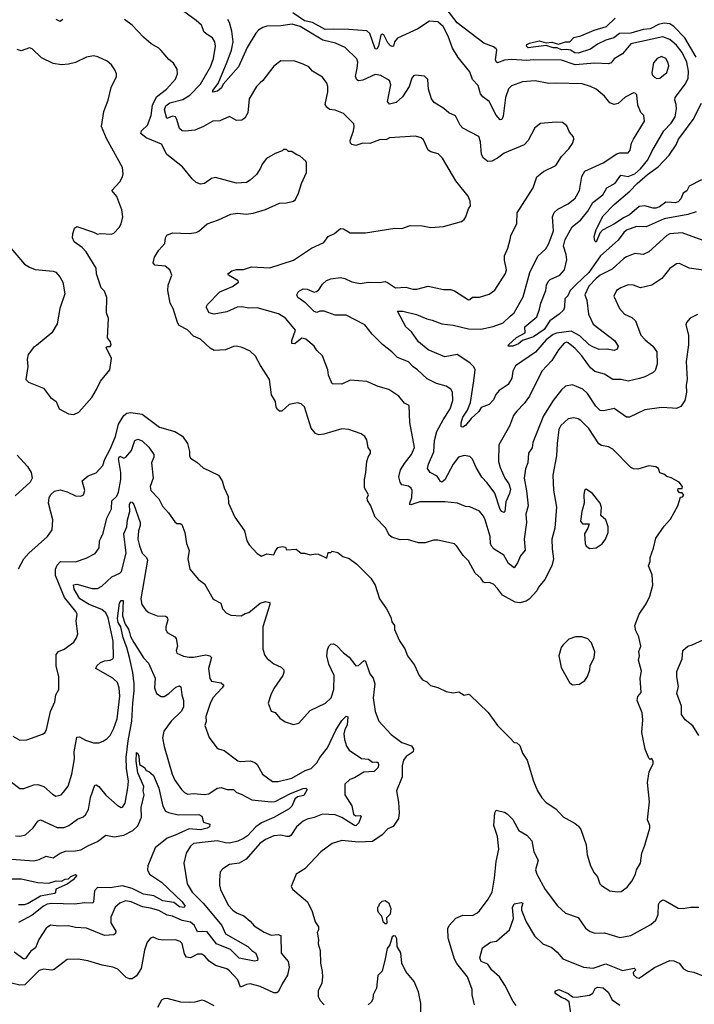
# Model space of a CAD drawing. Extents: x 1245432 to 1420865, y 606325 to 671314.
# Tile 77 of 256: x 1292974 to 1297832, y 627208 to 634295. Entities that reach past the tile are written whole.
import ezdxf

# ---------------------------------------------------------------- set-up
doc = ezdxf.new("R2010")
doc.units = 0

msp = doc.modelspace()

# ---------------------------------------------------------------- linework, layer by layer
at = {"layer": '0CON20XD'}
for points in [[(1297855, 632172), (1297802.7, 632147.3), (1297776.7, 632115), (1297772, 632098), (1297789.2, 632025), (1297790.8, 631955), (1297774, 631835), (1297781.4, 631705), (1297772.5, 631665), (1297775.7, 631615), (1297769.2, 631575), (1297764, 631555), (1297735, 631511.2), (1297705, 631496.2), (1297675, 631497.5), (1297595, 631504.3), (1297475, 631485.8), (1297366.2, 631433.8), (1297345, 631433.5), (1297255, 631497.1), (1297181.7, 631478.3), (1297155, 631482.7), (1297122.8, 631512.8), (1297063.5, 631603.5), (1297028.6, 631635), (1296955, 631666.9), (1296905, 631657.5), (1296875, 631631.4), (1296816.5, 631555), (1296745.3, 631444.7), (1296668.7, 631251.3), (1296665, 631213.3), (1296638.6, 631175), (1296632.9, 631105), (1296617, 631063), (1296606.5, 630995), (1296624.7, 630904.7), (1296636.4, 630795), (1296618.8, 630735), (1296624.7, 630675), (1296607.9, 630555), (1296614.3, 630475.7), (1296579.5, 630435), (1296559.1, 630385), (1296535, 630348.8), (1296495, 630380.8), (1296460.5, 630440.5), (1296390.6, 630485), (1296371.5, 630505), (1296363.8, 630525), (1296361.5, 630575), (1296326.5, 630695), (1296315, 630721.2), (1296285, 630758), (1296215, 630788), (1296185, 630792), (1296126.1, 630813.9), (1296035.5, 630825.5), (1295855, 630824.6), (1295791.8, 630801.8), (1295784.4, 630805), (1295783.5, 630815), (1295799.2, 630855), (1295800.9, 630905), (1295792.4, 630922.4), (1295775, 630936.5), (1295725, 630946.7), (1295713.2, 630965), (1295703.3, 631005), (1295717.3, 631055), (1295745, 631101.4), (1295795.4, 631164.6), (1295817.8, 631215), (1295784.4, 631395.6), (1295778.9, 631518.9), (1295745, 631534), (1295705.6, 631585.6), (1295632.4, 631632.4), (1295555, 631655.8), (1295475, 631690.8), (1295355, 631699.1), (1295295, 631672.3), (1295225, 631674.3), (1295197.5, 631735), (1295194.2, 631775), (1295153.8, 631875), (1295115, 631914), (1295094.5, 631944.5), (1295035, 631995.6), (1295005, 632003.3), (1294973.3, 631975), (1294955, 631961.2), (1294933.4, 631963.4), (1294933.8, 631985), (1294959.6, 632059.6), (1294887.2, 632147.2), (1294837.6, 632177.6), (1294685, 632220.5), (1294625, 632219.4), (1294575, 632228.9), (1294540, 632225), (1294465, 632192.5), (1294374.7, 632174.7), (1294338.8, 632185), (1294318, 632225), (1294325.8, 632245), (1294414.2, 632335.7), (1294507.5, 632375), (1294550, 632405), (1294547.5, 632415), (1294477.5, 632455), (1294472.5, 632465), (1294502.1, 632487.9), (1294535, 632495.8), (1294585, 632495.8), (1294644.3, 632515.7), (1294775, 632508), (1294945, 632563.8), (1295075, 632650), (1295165, 632690.8), (1295195.7, 632734.3), (1295240, 632755), (1295285, 632792.5), (1295305, 632790), (1295355, 632761.2), (1295465, 632761.2), (1295675, 632794.2), (1295725, 632792.5), (1295785, 632812.5), (1295875, 632810), (1295935, 632800), (1296025, 632806), (1296155, 632843.3), (1296175, 632857.5), (1296187.5, 632875), (1296206.4, 632933.6), (1296220, 632955), (1296218.3, 632988.3), (1296203.8, 633025), (1296115, 633134), (1296018.6, 633298.6), (1295988.3, 633328.3), (1295935, 633344.2), (1295915, 633356.7), (1295880.9, 633430.9), (1295865, 633444), (1295825, 633455.8), (1295636.4, 633443.6), (1295615, 633432.9), (1295565, 633430), (1295495, 633404.5), (1295445, 633406.4), (1295395, 633389.4), (1295365, 633396), (1295355.7, 633405.7), (1295353.3, 633425), (1295377.8, 633495), (1295383.8, 633525), (1295380, 633545), (1295305, 633620), (1295245, 633642.5), (1295205, 633648.9), (1295185, 633664.2), (1295174.5, 633685), (1295192.9, 633775), (1295194.2, 633815), (1295185, 633836.7), (1295155, 633882), (1295083.8, 633925), (1295055.8, 633955.8), (1295015.6, 633975.6), (1294955, 633995.8), (1294855, 633999.2), (1294805, 633961.2), (1294725, 633856), (1294705, 633841.4), (1294679.2, 633815), (1294627.1, 633725), (1294616.4, 633625), (1294595, 633585.8), (1294575, 633570.8), (1294535, 633569.2), (1294485, 633598), (1294415, 633567.5), (1294365, 633564.3), (1294298.6, 633525), (1294235, 633498.5), (1294165, 633491.2), (1294145, 633495.6), (1294125, 633511.4), (1294106.9, 633576.9), (1294095, 633595.6), (1294075, 633600.9), (1294032.8, 633582.8), (1294016.2, 633645), (1294025.6, 633674.4), (1294055, 633697.2), (1294148.9, 633721.1), (1294198.6, 633751.4), (1294275, 633831.2), (1294349.1, 633955), (1294368.7, 634015), (1294384.4, 634105), (1294378.6, 634135), (1294363, 634163), (1294325, 634188), (1294302, 634205), (1294282.5, 634255), (1294245, 634288.9), (1294058.8, 634425)], [(1297395, 633434), (1297474.2, 633565), (1297468.8, 633605), (1297446.4, 633626.4), (1297425, 633680), (1297417.5, 633755), (1297407, 633767), (1297395, 633767.5), (1297335, 633736), (1297285, 633692), (1297255, 633683.8), (1297225, 633695.8), (1297185.8, 633745), (1297126, 633795), (1297085, 633814.4), (1297025, 633832.2), (1296835, 633838.9), (1296784.5, 633835.5), (1296685, 633854.6), (1296595, 633846.4), (1296515, 633818.6), (1296495, 633797.5), (1296471.4, 633735), (1296455, 633600), (1296445, 633577.5), (1296435, 633573.3), (1296405, 633606.7), (1296355.9, 633705.9), (1296309.7, 633739.7), (1296292.1, 633762.1), (1296275, 633821.2), (1296233.8, 633863.8), (1296215, 633920), (1296132.8, 634022.8), (1296089.8, 634089.8), (1296060.4, 634175), (1296023.3, 634245), (1295985, 634278.5), (1295925, 634283.3), (1295842.2, 634227.8), (1295695, 634162.5), (1295672, 634135), (1295666.2, 634105), (1295659.3, 634100.7), (1295645, 634106.2), (1295625, 634129.2), (1295596.2, 634185), (1295585, 634190.4), (1295575, 634186.5), (1295557.3, 634105), (1295545, 634083.1), (1295535, 634084.2), (1295531.2, 634091.2), (1295495, 634195.4), (1295475, 634213.6), (1295344.8, 634225.2), (1295234.5, 634225.5), (1295175, 634223.5), (1295083.5, 634273.5), (1295025, 634286.7), (1294940.3, 634345)], [(1297845, 632912.7), (1297785, 632893.2), (1297615, 632860.8), (1297485, 632803.8), (1297415, 632806.7), (1297345, 632779.6), (1297325, 632762.7), (1297285, 632708.9), (1297157.7, 632595), (1297071.9, 632475), (1296981.1, 632388.9), (1296939, 632345), (1296921.8, 632308.2), (1296900, 632285), (1296896.9, 632225), (1296889.4, 632205), (1296859.5, 632175), (1296792.4, 632127.6), (1296750, 632065), (1296675, 632011.5), (1296594.1, 631985.9), (1296565, 631962.4), (1296525, 631944.8), (1296492.5, 631945), (1296494.3, 631955), (1296551.8, 632008.2), (1296615, 632040.8), (1296611.2, 632085), (1296697.1, 632155), (1296718.3, 632211.7), (1296726.7, 632255), (1296762.5, 632345), (1296768.1, 632385), (1296779.3, 632410.7), (1296795, 632424.2), (1296864.1, 632455.9), (1296897.2, 632495), (1296913.6, 632566.4), (1296910.5, 632605), (1296891.1, 632665), (1296901.7, 632711.7), (1296953.8, 632805), (1297015, 632853.8), (1297065, 632917.3), (1297100.6, 632979.4), (1297173.3, 633035), (1297202, 633085), (1297262.7, 633117.3), (1297303.2, 633176.8), (1297355, 633166.7), (1297405, 633185.2), (1297445, 633220.7), (1297497.2, 633285), (1297525.3, 633345), (1297612.9, 633495), (1297665, 633549.5), (1297693.2, 633595), (1297703.6, 633653.6), (1297702.2, 633685), (1297691.9, 633715), (1297695.5, 633735), (1297767.6, 633832.4), (1297787.3, 633875), (1297789.4, 633925), (1297778.1, 633988.1), (1297745, 634059.6), (1297705, 634111.8), (1297655, 634152.8), (1297605, 634170.8), (1297375, 634120.5), (1297315, 634048.9), (1297255, 634013.3), (1297234.2, 633985), (1297213.8, 633976.2), (1297115, 633982.3), (1296975, 633969.1), (1296875, 634002.7), (1296675, 634006.8), (1296625, 634001.9), (1296515, 634008.7), (1296465.6, 634004.4), (1296415, 633984.2), (1296405, 633991.2), (1296401.5, 634005), (1296409.4, 634075), (1296404.3, 634085), (1296385, 634099.1), (1296317.1, 634125), (1296125, 634272.2), (1296046.2, 634375)], [(1293284.3, 634295), (1293265, 634280.6), (1293235.8, 634295)], [(1297015, 631409.4), (1296995, 631421.9), (1296965, 631429.4), (1296925, 631422.5), (1296870.6, 631375), (1296857.1, 631345), (1296843.5, 631245), (1296839.6, 631155), (1296813, 631017), (1296818.3, 630908.3), (1296840.8, 630785), (1296827.1, 630635), (1296805.4, 630555), (1296807.4, 630487.4), (1296818.9, 630415), (1296806.7, 630363.3), (1296755.8, 630265), (1296709.7, 630210.3), (1296699.2, 630185), (1296642.9, 630125), (1296620.8, 630109.2), (1296575, 630096.9), (1296541.5, 630101.5), (1296451.9, 630151.9), (1296415, 630200), (1296385, 630232.5), (1296355, 630243.8), (1296325, 630241.2), (1296315, 630246.7), (1296295.5, 630275.5), (1296255, 630312), (1296205, 630398.8), (1296167.6, 630437.6), (1296122.5, 630505), (1296105, 630521.4), (1295985, 630548.6), (1295955, 630547.5), (1295895, 630530), (1295845, 630530.6), (1295766.4, 630553.6), (1295715, 630551.2), (1295655, 630570), (1295635.6, 630585.6), (1295610.8, 630635), (1295532.9, 630715), (1295500.3, 630800.3), (1295478.8, 630835), (1295477, 630853), (1295486.2, 630875), (1295457.5, 630925), (1295456, 630985), (1295467.5, 631035), (1295474.4, 631115), (1295482.9, 631145), (1295500.8, 631175), (1295501.2, 631191.2), (1295483.3, 631215), (1295475, 631270), (1295460, 631295), (1295432.5, 631315), (1295385, 631331.4), (1295345, 631344.2), (1295295, 631350), (1295165, 631310.8), (1295127.7, 631307.7), (1295105, 631316), (1295072.5, 631355), (1295025, 631507.5), (1295000.5, 631530.5), (1294975, 631537.5), (1294915, 631526), (1294863, 631477), (1294845, 631477.5), (1294829.7, 631489.7), (1294820.8, 631505), (1294815.5, 631545.5), (1294788, 631595), (1294772, 631705), (1294707.1, 631805), (1294672.2, 631872.2), (1294635, 631909.2), (1294575.6, 631935.6), (1294535, 631945.6), (1294515, 631943.1), (1294455, 631918.1), (1294375, 631914.3), (1294345, 631930.8), (1294275, 631995.8), (1294225, 632016.2), (1294181.7, 632061.7), (1294122.7, 632092.7), (1294110, 632115), (1294079.2, 632215), (1294058.8, 632255), (1294041.2, 632345), (1294044, 632385), (1294070, 632455), (1294056, 632495), (1294020.7, 632520.7), (1293947.5, 632527.5), (1293936, 632545), (1293944.6, 632585.4), (1293976.9, 632635), (1294020, 632685), (1294024.2, 632725), (1294033.8, 632745), (1294075, 632760), (1294195, 632756.2), (1294245, 632763.3), (1294265, 632773.3), (1294324.3, 632825.7), (1294405, 632854), (1294495, 632896), (1294545, 632903.3), (1294605, 632893.8), (1294655, 632902.5), (1294745, 632929.2), (1294846.1, 632973.9), (1294895, 632975.8), (1294945, 632988.8), (1294960.5, 632999.5), (1294982, 633045), (1295002.5, 633115), (1295040, 633195), (1295040, 633265), (1295035, 633277.5), (1294995, 633312.5), (1294963.9, 633323.9), (1294935, 633346.7), (1294910, 633345), (1294895, 633360), (1294875, 633360), (1294865, 633350), (1294815, 633332.5), (1294752.5, 633295), (1294720, 633255), (1294708.8, 633225), (1294679.4, 633180.6), (1294635, 633138.8), (1294607.3, 633122.7), (1294535, 633118.8), (1294385, 633160), (1294355, 633152.5), (1294305, 633116.2), (1294275, 633112), (1294245, 633124), (1294215, 633148.8), (1294146.3, 633236.3), (1294034.5, 633324.5), (1293995, 633398.8), (1293885, 633443.5), (1293846.2, 633475), (1293850.5, 633495), (1293895, 633536), (1293920.3, 633605), (1293929.7, 633679.7), (1293959.5, 633740.5), (1294031.2, 633795), (1294095, 633866), (1294111.4, 633905), (1294108.3, 633938.3), (1294081.7, 633981.7), (1294048.3, 634008.3), (1293992.7, 634072.7), (1293975, 634090), (1293921.1, 634121.1), (1293865, 634168.6), (1293785, 634256), (1293730, 634295)], [(1296315, 633296.9), (1296300.7, 633325), (1296293.1, 633415), (1296280, 633455), (1296164.2, 633515), (1296145.6, 633535), (1296113.1, 633603.1), (1296065, 633624.3), (1296028.8, 633655), (1295958.9, 633698.9), (1295940.8, 633725), (1295918.6, 633795), (1295913.9, 633863.9), (1295888.8, 633888.8), (1295825, 633895.7), (1295809.7, 633890.3), (1295797.3, 633872.7), (1295779.2, 633815), (1295730.4, 633739.6), (1295685, 633699.6), (1295637.5, 633687.5), (1295622.9, 633705), (1295646.4, 633825), (1295638.1, 633858.1), (1295575, 633892.5), (1295535, 633900), (1295445, 633858.9), (1295415, 633855.5), (1295402.5, 633862.5), (1295392.5, 633885), (1295405.3, 633945), (1295408.9, 633988.9), (1295402.2, 634012.2), (1295318, 634095), (1295248.8, 634125), (1295158.2, 634148.2), (1294995, 634246.8), (1294937.4, 634262.6), (1294855, 634250.9), (1294755, 634247.5), (1294725, 634238.1), (1294695, 634218.6), (1294675, 634197.1), (1294613.1, 634095), (1294550, 633955), (1294439.6, 633830.4), (1294426.6, 633803.4), (1294398.6, 633781.4), (1294365, 633772.5), (1294365.4, 633785), (1294403.7, 633835), (1294467.5, 633992.5), (1294499.8, 634075), (1294510.4, 634135), (1294502.7, 634212.7), (1294485.9, 634275), (1294472.7, 634295)], [(1297846.1, 634026.1), (1297765, 634163.6), (1297685, 634245.2), (1297655, 634264.3), (1297615, 634270.4), (1297575, 634259.4), (1297515, 634230), (1297465, 634223.8), (1297375, 634198.4), (1297293.5, 634196.5), (1297253.1, 634165), (1297195, 634146.7), (1297135, 634117.7), (1297085, 634081.8), (1296996.8, 634053.2), (1296972.5, 634055), (1296940, 634075), (1296910.9, 634080.9), (1296875, 634078), (1296845, 634092.5), (1296815, 634091.3), (1296765, 634108.6), (1296635, 634092.1), (1296623.7, 634105), (1296627.1, 634115), (1296645, 634126), (1296715, 634142.7), (1296765, 634127.5), (1296805, 634133.9), (1296855, 634119.1), (1296905, 634136.5), (1296935, 634135.7), (1296964.4, 634165.6), (1297015, 634178.1), (1297109.9, 634220.1), (1297200, 634245), (1297261.9, 634305)], [(1293365, 631453.8), (1293399.7, 631470.3), (1293494, 631575), (1293527.9, 631632.1), (1293555, 631693.8), (1293622.5, 631775), (1293636.2, 631855), (1293597.5, 631935), (1293605, 631942.5), (1293626.7, 631943.3), (1293632.5, 631955), (1293627.5, 631975), (1293607.5, 632005), (1293612.5, 632145), (1293598.8, 632185), (1293602.5, 632295), (1293585, 632340), (1293560, 632365), (1293526.2, 632465), (1293525, 632507.5), (1293453, 632623), (1293425, 632656), (1293366.8, 632696.8), (1293354.2, 632725), (1293355.8, 632754.2), (1293370, 632795), (1293385, 632806.2), (1293506.4, 632766.4), (1293535, 632750), (1293555, 632756.7), (1293635, 632751.2), (1293651.2, 632758.8), (1293690.5, 632799.5), (1293704, 632825), (1293718, 632875), (1293710.8, 632925), (1293672.7, 633022.7), (1293636.7, 633065), (1293695, 633127.5), (1293715, 633162.5), (1293720, 633185), (1293715, 633230), (1293598.7, 633438.7), (1293563.5, 633525), (1293579.2, 633635), (1293611.4, 633715), (1293633.4, 633806.6), (1293670.8, 633885), (1293670.8, 633905), (1293660, 633935), (1293635, 633969.2), (1293603.8, 633995), (1293536.6, 634026.6), (1293505, 634034.3), (1293455.6, 634024.4), (1293375, 633987.5), (1293325, 633974.3), (1293275, 633970.6), (1293215, 633978.6), (1293131.1, 634021.1), (1293064.2, 634084.2), (1293045, 634092), (1292985, 634071.2), (1292955, 634080)], [(1297561.7, 633871.7), (1297585, 633874.3), (1297635, 633914.2), (1297648, 633962), (1297644.4, 633985), (1297626.7, 634015), (1297595, 634029.4), (1297565, 634015.7), (1297538.1, 633985), (1297525.8, 633915), (1297528, 633898), (1297545, 633880), (1297561.7, 633871.7)], [(1297885, 633141.2), (1297795, 633096.5), (1297777.4, 633062.6), (1297751.1, 633045), (1297735, 633006), (1297715, 632984.5), (1297695, 632975.5), (1297669.1, 632979.1), (1297627.5, 632982.5), (1297582.6, 632947.4), (1297555, 632937.7), (1297535, 632937.7), (1297475, 632954.2), (1297435, 632949.1), (1297365, 632889.6), (1297321.2, 632868.8), (1297263.1, 632826.9), (1297171, 632779), (1297151.7, 632758.3), (1297125, 632694.4), (1297115, 632702.5), (1297112.2, 632735), (1297126.1, 632785), (1297175, 632882), (1297254.6, 632965), (1297369, 633061), (1297421.4, 633115), (1297495, 633180), (1297571.1, 633235), (1297650.6, 633319.4), (1297702.2, 633395), (1297718.6, 633435), (1297735, 633457.5), (1297824.8, 633575.2), (1297883.9, 633695)], [(1297915, 632490), (1297795.7, 632505.7), (1297725, 632539.2), (1297705, 632538), (1297655, 632504.3), (1297597.4, 632432.6), (1297527.2, 632382.8), (1297445, 632365.5), (1297395, 632384.4), (1297355, 632385.5), (1297303.8, 632365), (1297272, 632345), (1297253.3, 632305), (1297294.3, 632215), (1297328.8, 632175), (1297381.1, 632151.1), (1297407.9, 632127.9), (1297447.8, 632025), (1297479.4, 631989.4), (1297534.3, 631944.3), (1297562.5, 631905), (1297563.8, 631815), (1297550, 631770), (1297536.2, 631755), (1297476.1, 631723.9), (1297437.4, 631712.6), (1297355, 631692.9), (1297305, 631705.5), (1297245, 631704.2), (1297185, 631744.4), (1297115, 631763.6), (1297085, 631788.5), (1297023.2, 631875), (1296975, 631928.2), (1296925, 631968.2), (1296915, 631972.9), (1296895, 631966.4), (1296855, 631918.1), (1296807.3, 631842.7), (1296733.3, 631765), (1296644.4, 631585), (1296608.1, 631531.9), (1296553.1, 631476.9), (1296530, 631445), (1296501.7, 631368.3), (1296425.5, 631234.5), (1296421.1, 631115), (1296435, 631072.5), (1296468.5, 630995), (1296497.7, 630955), (1296507.7, 630915), (1296502.2, 630885), (1296475.5, 630825), (1296466.9, 630755), (1296461.2, 630748.8), (1296445, 630754.2), (1296435, 630770), (1296395, 630887.5), (1296341.7, 630961.7), (1296301.1, 631001.1), (1296260.7, 631070.7), (1296235, 631132), (1296215, 631150.6), (1296175, 631156.9), (1296134, 631145), (1296095, 631095.7), (1296036.4, 630983.6), (1296015, 630967.1), (1296005, 630970), (1295979.6, 631009.6), (1295929.2, 631035), (1295911.9, 631065), (1295918.8, 631095), (1295956.3, 631183.7), (1295961.8, 631265), (1295979, 631331), (1296024, 631414), (1296074.5, 631495), (1296092.5, 631555), (1296090, 631615), (1296080, 631635), (1296045.9, 631655.9), (1295975, 631676.7), (1295908.8, 631708.8), (1295839.5, 631775), (1295807.1, 631795), (1295775, 631832.3), (1295695, 631863.3), (1295655, 631904.5), (1295586.5, 631956.5), (1295512.2, 632032.2), (1295459.4, 632099.4), (1295325, 632169.1), (1295245, 632167.5), (1295167.1, 632197.1), (1295135, 632197.5), (1295115, 632187.5), (1295095, 632195.5), (1295034.5, 632254.5), (1294976.2, 632295), (1294970, 632315), (1294981.9, 632338.1), (1295015, 632356.5), (1295045, 632355.4), (1295094.6, 632334.6), (1295111.8, 632338.2), (1295129.2, 632350.8), (1295155, 632391.1), (1295182.4, 632417.6), (1295215, 632430.5), (1295285, 632438.2), (1295315, 632431.1), (1295365, 632407.3), (1295425, 632396.5), (1295484.5, 632405.5), (1295565, 632402.5), (1295605, 632409.4), (1295623.5, 632403.5), (1295680, 632365), (1295755, 632369.4), (1295805, 632354.4), (1295835, 632354.2), (1295915, 632375.6), (1296025, 632352.9), (1296076.4, 632353.6), (1296105, 632343.8), (1296205, 632278.8), (1296215, 632280), (1296235, 632296.9), (1296285, 632298.8), (1296355, 632319.2), (1296395, 632348), (1296472.4, 632467.6), (1296478.6, 632495), (1296464.4, 632565), (1296465.6, 632594.4), (1296488.9, 632651.1), (1296505, 632712.5), (1296511.3, 632738.7), (1296555, 632827.5), (1296557.5, 632905), (1296670.8, 633085), (1296697.4, 633162.6), (1296745, 633201.4), (1296835.8, 633245), (1296875, 633310), (1296927.5, 633365), (1296955.5, 633404.5), (1296963.6, 633433.6), (1296961.7, 633451.7), (1296934.3, 633484.3), (1296915, 633530), (1296883.9, 633553.9), (1296837, 633557), (1296725, 633547.1), (1296684.4, 633515.6), (1296636.7, 633425), (1296607.5, 633395), (1296463.8, 633335), (1296415, 633298.6), (1296373.2, 633276.8), (1296345, 633274.3), (1296315, 633296.9)], [(1297895.3, 632705.3), (1297745, 632760.7), (1297655, 632753.4), (1297635, 632742.3), (1297505, 632623.3), (1297465, 632605.6), (1297405, 632611.1), (1297345, 632587.3), (1297325, 632575.5), (1297241.3, 632498.7), (1297155, 632455.3), (1297125, 632432.2), (1297073.8, 632376.2), (1297043.8, 632315), (1297058, 632275), (1297069.1, 632175), (1297103.3, 632103.3), (1297257.5, 631985), (1297283.8, 631945), (1297275.9, 631924.1), (1297255.5, 631914.5), (1297203.5, 631923.5), (1297148, 631922), (1297101.1, 631941.1), (1297075, 631955.4), (1297008.9, 632018.9), (1296945, 632053.9), (1296840.6, 632039.4), (1296815, 632029.5), (1296765, 631989.4), (1296688.4, 631901.6), (1296545, 631803.1), (1296524.6, 631765), (1296518.5, 631715), (1296491.7, 631668.2), (1296427.8, 631625), (1296402, 631598), (1296385, 631558), (1296355, 631524), (1296297.6, 631502.4), (1296280, 631475), (1296225, 631425.5), (1296185.4, 631374.6), (1296165, 631360.8), (1296154.4, 631365), (1296154, 631394), (1296165.8, 631435), (1296199.6, 631485), (1296220.5, 631539.5), (1296243.3, 631695), (1296253.2, 631775), (1296244.6, 631795), (1296215.2, 631825.2), (1296125, 631884.5), (1296035, 631868.6), (1295915, 631917.5), (1295846.8, 631976.8), (1295795, 632047.1), (1295754.7, 632084.7), (1295695, 632197.5), (1295733.6, 632196.4), (1295832, 632172), (1295905, 632140.6), (1295945, 632132.7), (1296015, 632104.7), (1296096.4, 632096.4), (1296205, 632068.7), (1296295, 632067.3), (1296383, 632087), (1296455, 632113.1), (1296505, 632160.4), (1296536.1, 632185), (1296599.1, 632300.9), (1296648.4, 632475), (1296706.3, 632593.7), (1296761.9, 632645), (1296785, 632684), (1296817.1, 632775), (1296810.9, 632875), (1296823.3, 632906.7), (1296849.8, 632930.2), (1296925, 632968.6), (1296975, 633009.2), (1297006.4, 633065), (1297021.3, 633165), (1297044.8, 633205.2), (1297176, 633265), (1297275, 633329.5), (1297295.6, 633335.6), (1297355, 633336.7), (1297369.2, 633355), (1297380, 633405), (1297395, 633434)], [(1292868.8, 632698.8), (1293008.8, 632535), (1293045, 632512.5), (1293085, 632497.5), (1293215, 632485.8), (1293235, 632478), (1293264, 632445), (1293284.2, 632405), (1293299.5, 632320.5), (1293263.3, 632215), (1293243.8, 632105), (1293205, 632041.2), (1293095, 631950), (1293073.8, 631935), (1293036.2, 631885), (1293028.3, 631851.7), (1293031.7, 631798.3), (1293017.5, 631705), (1293036.4, 631686.4), (1293145, 631643.3), (1293196.7, 631575), (1293237.3, 631547.3), (1293257.5, 631495), (1293325, 631456.7), (1293365, 631453.8)], [(1292965, 630342.5), (1293003.8, 630415), (1293040, 630455), (1293174.5, 630575.5), (1293207.4, 630622.6), (1293212.5, 630695), (1293181.1, 630815), (1293186.4, 630853.6), (1293197.1, 630875), (1293225, 630900.8), (1293265, 630910.8), (1293315, 630897.5), (1293375, 630868), (1293415, 630866.2), (1293434, 630876), (1293442.5, 630905), (1293424.3, 630975.7), (1293467.9, 631012.1), (1293525, 631032.5), (1293573.9, 631086.1), (1293587.4, 631132.6), (1293625.8, 631204.2), (1293664, 631295), (1293685.8, 631384.2), (1293725, 631446.7), (1293745, 631461.5), (1293773.7, 631466.3), (1293855, 631454.4), (1293981.2, 631361.2), (1294090.5, 631330.5), (1294147.1, 631297.1), (1294182.5, 631245), (1294196.5, 631186.5), (1294196.9, 631155), (1294205, 631138), (1294250.3, 631110.3), (1294295, 631068.8), (1294405.8, 631015.8), (1294433.3, 630975), (1294446.7, 630925), (1294476, 630864), (1294478, 630815), (1294524, 630715), (1294592, 630615), (1294610.8, 630545), (1294625.8, 630515), (1294685, 630452.5), (1294715, 630433.8), (1294755, 630450), (1294805, 630442.5), (1294813, 630467), (1294833.3, 630496.7), (1294865, 630502.5), (1294888.3, 630498.3), (1294895, 630480), (1294965, 630483.8), (1295000, 630455), (1295025, 630456.2), (1295065, 630442.5), (1295105, 630450), (1295125, 630447.5), (1295185, 630420), (1295195, 630460), (1295215, 630460), (1295225, 630470), (1295265, 630460), (1295301.7, 630431.7), (1295346.1, 630416.1), (1295402.5, 630375), (1295502.5, 630275), (1295533.3, 630225), (1295565, 630126.7), (1295616, 630055), (1295646, 629995), (1295655, 629960), (1295672.5, 629935), (1295673.8, 629905), (1295708.8, 629825), (1295747, 629767), (1295767.5, 629715), (1295818.3, 629648.3), (1295850, 629575), (1295875, 629542.5), (1295905, 629530), (1295933, 629503), (1295985, 629487.5), (1296045, 629460), (1296095, 629450), (1296136.1, 629456.1), (1296173.9, 629433.9), (1296205, 629440), (1296215, 629436.2), (1296348.7, 629308.7), (1296415, 629213.8), (1296503.8, 629125), (1296535, 629092.5), (1296555, 629090), (1296575, 629070), (1296594, 629015), (1296628.8, 628965), (1296673.2, 628813.2), (1296702.9, 628745), (1296735, 628693.8), (1296765, 628661.2), (1296835.7, 628615.7), (1296888.3, 628558.3), (1296975, 628510), (1296999.4, 628489.4), (1297014, 628465), (1297054, 628355), (1297060, 628285), (1297083.8, 628205), (1297110, 628155), (1297136.2, 628125), (1297152.9, 628075), (1297165, 628062.5), (1297225, 628023.8), (1297276.4, 628016.4), (1297305, 628018.8), (1297348.7, 628051.3), (1297382.5, 628095), (1297408.6, 628145), (1297415, 628176.7), (1297445.7, 628225), (1297453.4, 628296.6), (1297475.6, 628354.4), (1297511.2, 628475), (1297511.2, 628495), (1297494.2, 628535), (1297510, 628665), (1297495.7, 628805), (1297508.3, 628881.7), (1297535, 628940), (1297536.2, 628955), (1297526.4, 628976.4), (1297515, 628970), (1297505, 628980), (1297478.8, 629045), (1297454.3, 629165), (1297461.4, 629255), (1297455.7, 629305), (1297421.4, 629395), (1297426.1, 629423.9), (1297448.8, 629451.2), (1297443.1, 629555), (1297452.9, 629605), (1297430.6, 629685), (1297436.9, 629715), (1297433.6, 629746.4), (1297447.5, 629785), (1297432.4, 629852.4), (1297410, 629895), (1297404.3, 629935), (1297436, 630015), (1297485, 630091.2), (1297510.8, 630145), (1297534, 630225), (1297529.2, 630299.2), (1297503.3, 630365), (1297513.3, 630395), (1297513.3, 630425), (1297538.8, 630491.2), (1297555.9, 630564.1), (1297615, 630650), (1297660.5, 630699.5), (1297713.8, 630795), (1297733, 630857), (1297748.3, 630861.7), (1297757, 630873), (1297745, 630890), (1297725, 630890), (1297713.8, 630905), (1297715, 630920), (1297745, 630920), (1297746.7, 630935), (1297723.3, 630965), (1297665, 630997.5), (1297635, 631006.7), (1297613.9, 631023.9), (1297585, 631032.5), (1297573.6, 631063.6), (1297555, 631076.2), (1297505, 631084), (1297425, 631060), (1297395, 631061.9), (1297375, 631071.1), (1297245, 631202.9), (1297215, 631219.4), (1297165, 631229.2), (1297145, 631240.8), (1297071.9, 631351.9), (1297015, 631409.4)], [(1292925, 629137.5), (1292975, 629109.2), (1293025, 629110.8), (1293137.4, 629152.6), (1293156.6, 629163.4), (1293167.1, 629185), (1293195.7, 629315), (1293227.5, 629385), (1293233.3, 629435), (1293256.7, 629475), (1293255.7, 629565), (1293236.7, 629645), (1293235.6, 629725), (1293252.6, 629747.4), (1293295.3, 629764.7), (1293364.4, 629815.6), (1293384, 629845), (1293392, 629875), (1293380.8, 629965), (1293386.9, 630015), (1293378.5, 630035), (1293296.6, 630135), (1293231.1, 630295), (1293231, 630339), (1293245, 630368.6), (1293267.5, 630395), (1293376.6, 630393.4), (1293451.7, 630418.3), (1293518.5, 630451.5), (1293546.4, 630493.6), (1293550, 630545), (1293557.3, 630562.7), (1293575, 630598.8), (1293602, 630708), (1293634.5, 630775), (1293638.5, 630831.5), (1293673.5, 630866.5), (1293686.1, 630895), (1293702.5, 630985), (1293702.4, 631035), (1293685, 631135.6), (1293695, 631152.3), (1293725, 631139.5), (1293737.5, 631145), (1293778.2, 631195), (1293802.3, 631265), (1293825, 631275.4), (1293855, 631263.6), (1293905, 631218.1), (1293940.8, 631165), (1293939.5, 631145), (1293923.5, 631105), (1293934.3, 630995), (1293913.5, 630935), (1293918.1, 630905), (1293975.5, 630845), (1294002.6, 630792.6), (1294045.4, 630745.4), (1294090.3, 630680.3), (1294105, 630669.2), (1294129.3, 630669.3), (1294142.5, 630662.5), (1294164.5, 630604.5), (1294175.8, 630525.8), (1294194.4, 630475), (1294184.2, 630415), (1294198.8, 630338.8), (1294261.2, 630265), (1294305, 630233.8), (1294368, 630125), (1294423.3, 630095), (1294434, 630055), (1294460, 630025), (1294495, 630008.8), (1294570, 630005), (1294598.3, 630021.7), (1294625, 630028), (1294706.7, 630095), (1294745, 630106), (1294775, 630100), (1294776.2, 630085), (1294724.4, 629925.6), (1294726, 629765), (1294739.7, 629719.7), (1294755.8, 629695.8), (1294805, 629658), (1294856.7, 629635), (1294876.2, 629615), (1294876.2, 629595), (1294868, 629575), (1294805, 629480), (1294783.3, 629435), (1294764, 629375), (1294785, 629317.5), (1294815, 629307.5), (1294848.3, 629268.3), (1294885, 629241.2), (1294945, 629221.2), (1294985, 629231.2), (1295065, 629322), (1295175.8, 629375), (1295217.1, 629415), (1295236.8, 629475), (1295238.8, 629575), (1295199.7, 629655), (1295186.1, 629715), (1295190.2, 629759.8), (1295200.6, 629785), (1295215, 629800.8), (1295235, 629802.5), (1295255, 629790.8), (1295305, 629737.1), (1295346.3, 629706.3), (1295395, 629644), (1295415, 629647.5), (1295455, 629683.3), (1295465, 629677.5), (1295496.4, 629586.4), (1295518.9, 629555), (1295531.3, 629515), (1295520, 629415), (1295534.3, 629315), (1295561.2, 629245), (1295650.3, 629150.3), (1295725, 629092.5), (1295795, 629068.8), (1295811.1, 629045), (1295808.5, 629025), (1295757.3, 628992.7), (1295739.2, 628965), (1295729.2, 628925), (1295727.8, 628845), (1295687.5, 628745), (1295702.2, 628662.2), (1295707.8, 628585), (1295703.1, 628545), (1295662.5, 628487.5), (1295625, 628470.4), (1295585, 628428.5), (1295515, 628380.5), (1295414.7, 628374.7), (1295295, 628388.1), (1295225, 628365.8), (1295142, 628305), (1295026.5, 628183.5), (1294965.7, 628144.3), (1294930, 628055), (1294940, 628035), (1295046, 627945), (1295080.8, 627875), (1295100.9, 627800.9), (1295125.7, 627765), (1295126, 627745), (1295116, 627725), (1295126, 627675), (1295122.7, 627642.7), (1295138, 627595), (1295140, 627505), (1295152.9, 627445), (1295154.4, 627405), (1295148.8, 627361.2), (1295124.1, 627305.9), (1295124.2, 627265), (1295137.5, 627235), (1295166, 627205)], [(1292955, 631160), (1293029.8, 631079.8), (1293055.8, 631035), (1293063.8, 630995), (1293050, 630965), (1292941.7, 630868.3)], [(1297079.3, 630489.3), (1297125, 630493.8), (1297168.3, 630521.7), (1297193.8, 630555), (1297211.2, 630605), (1297210.8, 630645), (1297195, 630693.8), (1297160, 630725), (1297163.9, 630783.9), (1297153.8, 630815), (1297100, 630885), (1297053.6, 630916.4), (1297042.5, 630905), (1297036.2, 630875), (1297038, 630815), (1297021.2, 630755), (1297012.5, 630685), (1297025.9, 630665.9), (1297076.2, 630665), (1297066.4, 630635), (1297042.3, 630595), (1297046.7, 630525), (1297053.8, 630505), (1297079.3, 630489.3)], [(1292915, 628805.8), (1292975, 628761.2), (1293005, 628762), (1293075, 628786.5), (1293105, 628789.5), (1293147.5, 628775), (1293209.8, 628719.8), (1293235, 628705.6), (1293273.3, 628715), (1293290, 628735), (1293322.6, 628777.4), (1293350, 628865), (1293369.5, 628975), (1293367.3, 629025), (1293385, 629130), (1293405, 629132.5), (1293448.1, 629108.1), (1293505, 629088.9), (1293545, 629090.6), (1293575, 629101.4), (1293605, 629120), (1293625, 629142), (1293651.8, 629195), (1293675, 629263.3), (1293694.6, 629425), (1293690.9, 629485), (1293677.3, 629525), (1293645.7, 629555), (1293521.4, 629625), (1293528.9, 629645), (1293555, 629667.7), (1293585, 629681.1), (1293625, 629685.5), (1293644.2, 629695), (1293649.1, 629705), (1293647.9, 629822.1), (1293610.3, 629990.3), (1293594.8, 630024.8), (1293565, 630050), (1293475, 630085.5), (1293406.8, 630126.8), (1293367.2, 630195), (1293361.9, 630228.1), (1293385, 630232.8), (1293495, 630201.8), (1293535, 630201.5), (1293565, 630217.8), (1293637.5, 630285), (1293695, 630311.5), (1293706.1, 630323.9), (1293741, 630455), (1293723.9, 630595), (1293745.9, 630645), (1293751.3, 630695), (1293767.3, 630755), (1293765, 630808.8), (1293775, 630825.4), (1293785, 630822.9), (1293795, 630806.4), (1293841.2, 630675), (1293842.6, 630655), (1293830, 630615), (1293824.8, 630555), (1293837, 630507), (1293855, 630454.2), (1293888, 630425), (1293895.6, 630405), (1293846.7, 630126.7), (1293854.6, 630084.6), (1293882, 630045), (1293905, 630027.5), (1293965, 630002.9), (1294025, 630002.5), (1294035.6, 629995.6), (1294040.4, 629975), (1294025.5, 629925), (1294025.6, 629905.6), (1294036.2, 629885), (1294091.7, 629851.7), (1294100.3, 629840.3), (1294111.4, 629785), (1294100, 629755), (1294105.7, 629735.7), (1294154.5, 629714.5), (1294195, 629705.6), (1294225, 629705.5), (1294315, 629723.6), (1294343.8, 629715), (1294354.2, 629705), (1294334.6, 629625), (1294342.2, 629552.2), (1294354.6, 629534.6), (1294425, 629520.6), (1294444, 629505), (1294432.5, 629485), (1294364.4, 629415), (1294345, 629372.5), (1294315, 629280), (1294315.8, 629244.2), (1294307.5, 629215), (1294338.6, 629128.6), (1294394, 629055), (1294405, 629046.2), (1294446.2, 629035), (1294545, 628960.6), (1294565, 628955.6), (1294635, 628960), (1294668.3, 628948.3), (1294684, 628935), (1294723.4, 628863.4), (1294795, 628812), (1294835, 628810.6), (1294935, 628834.5), (1295030.3, 628889.7), (1295073.1, 628905), (1295114.7, 628945.3), (1295135.2, 628984.8), (1295190.5, 629055), (1295249.6, 629180.4), (1295295, 629250.4), (1295325, 629282), (1295336, 629276), (1295333.1, 629216.9), (1295315.8, 629185.8), (1295308.7, 629155), (1295313.4, 629113.4), (1295328.6, 629065), (1295346.4, 629036.4), (1295435, 628977.8), (1295485, 628972.9), (1295515, 628950.8), (1295545, 628952.3), (1295555, 628946.4), (1295558.8, 628935), (1295555, 628913.1), (1295526.4, 628883.6), (1295451.8, 628878.2), (1295385, 628837.3), (1295351.4, 628825), (1295315, 628793.3), (1295315.5, 628715.5), (1295365.3, 628635.3), (1295376.9, 628576.9), (1295394.6, 628564.6), (1295425, 628567.3), (1295432.7, 628562.7), (1295416.2, 628513.8), (1295395, 628493.3), (1295385, 628495.5), (1295295, 628552), (1295245, 628570.6), (1295155, 628575.9), (1295095, 628552.8), (1295045, 628541.2), (1295015, 628525.4), (1294967.9, 628485), (1294926.8, 628423.2), (1294915, 628415.5), (1294895.4, 628415.4), (1294855, 628425.5), (1294805, 628420.6), (1294744.7, 628395.3), (1294704.4, 628365), (1294605, 628251.9), (1294555, 628222.9), (1294484.6, 628215.4), (1294435.8, 628184.2), (1294418.8, 628161.2), (1294412.5, 628105), (1294412, 628065), (1294420, 628035), (1294475, 627921.2), (1294508, 627885), (1294535, 627865.7), (1294588, 627845), (1294635, 627807.1), (1294661.9, 627771.9), (1294735, 627726.2), (1294785, 627705.4), (1294835, 627710.9), (1294854.4, 627704.4), (1294856.7, 627575), (1294906.9, 627515), (1294915.4, 627475), (1294903.1, 627416.9), (1294863.3, 627355), (1294838.9, 627301.1), (1294825, 627290.5), (1294805, 627290.7), (1294705, 627336.1), (1294635, 627355.8), (1294608.5, 627351.5), (1294565, 627331.4), (1294543.9, 627385), (1294485, 627450), (1294465, 627462.2), (1294385, 627488.1), (1294338.9, 627518.9), (1294306.7, 627555), (1294285, 627568.1), (1294255, 627569.5), (1294205, 627542.7), (1294175, 627547.1), (1294160.6, 627570.6), (1294143.1, 627645), (1294129.1, 627659.1), (1294095, 627671.4), (1294005, 627669.4), (1293974.5, 627674.5), (1293935, 627691.2), (1293915, 627683.3), (1293892, 627655), (1293873.5, 627596.5), (1293850, 627465), (1293815, 627412.5), (1293785, 627392.5), (1293765, 627390.5), (1293741.2, 627401.2), (1293680.7, 627460.7), (1293645, 627475.7), (1293568.9, 627488.9), (1293465, 627520), (1293395, 627533.1), (1293315, 627530), (1293222.6, 627457.4), (1293205, 627452.7), (1293145, 627462.1), (1293115, 627452.1), (1293011.2, 627348.8), (1292976.3, 627346.3), (1292915, 627361.1)], [(1292945, 628420.6), (1292975, 628418.6), (1293015, 628428), (1293070.8, 628479.2), (1293103.9, 628526.1), (1293124.4, 628535.6), (1293245, 628479.4), (1293295, 628480.6), (1293328.8, 628495), (1293390.3, 628539.7), (1293432.1, 628557.9), (1293447.2, 628572.8), (1293468.9, 628611.1), (1293484.7, 628695.3), (1293515, 628786.2), (1293525, 628788.8), (1293545, 628776.2), (1293595, 628712.5), (1293675, 628641.2), (1293705, 628623.8), (1293715, 628626.7), (1293732.5, 628655), (1293752.9, 628765), (1293758, 628815), (1293744.2, 628904.2), (1293741, 628985), (1293754.4, 629105), (1293781, 629245), (1293787.9, 629375), (1293799.6, 629465), (1293798.9, 629515), (1293789.6, 629595), (1293763.8, 629705), (1293745.5, 629775.5), (1293718.8, 629845), (1293703.6, 629925), (1293683.9, 629955), (1293679, 629985), (1293693.8, 630095), (1293705, 630114.4), (1293720, 630115), (1293715.3, 630005), (1293734.3, 629944.3), (1293758.3, 629908.3), (1293764.7, 629884.7), (1293771.8, 629855), (1293795, 629812.9), (1293865, 629702.7), (1293902.5, 629662.5), (1293949.5, 629555), (1293945.5, 629485), (1293960, 629445), (1293992.6, 629422.6), (1294015, 629424.6), (1294048.1, 629445), (1294099.5, 629490.5), (1294125, 629499.5), (1294135, 629492), (1294141.8, 629435), (1294153.6, 629395), (1294153.2, 629346.8), (1294137.5, 629315), (1294065.5, 629245), (1294013.1, 629175), (1294003.2, 629125), (1294015, 629063.3), (1294071.8, 628865), (1294092.1, 628822.1), (1294139.4, 628755), (1294161.9, 628731.9), (1294185, 628720), (1294225, 628724.1), (1294305, 628717.5), (1294335, 628722.1), (1294395, 628764.6), (1294425, 628769.1), (1294467.5, 628755), (1294513.5, 628753.5), (1294532.5, 628735), (1294575, 628718.4), (1294645, 628679.2), (1294785.3, 628664.7), (1294815, 628668.8), (1294925, 628726.3), (1295015, 628761.3), (1295033.6, 628763.6), (1295043.1, 628755), (1295019.5, 628710.5), (1294975, 628700.9), (1294955.4, 628685), (1294933.8, 628635), (1294915.2, 628614.8), (1294805, 628551.5), (1294716.2, 628513.8), (1294675, 628484.7), (1294615, 628420.6), (1294585, 628401.1), (1294545, 628382.6), (1294485, 628368.9), (1294455, 628369.8), (1294395, 628384.2), (1294331.5, 628378.5), (1294225, 628366.2), (1294203.5, 628346.5), (1294173.3, 628295), (1294155.6, 628225), (1294181.1, 628075), (1294215, 628015.5), (1294295, 627936.9), (1294429.6, 627775), (1294456.9, 627715), (1294617.8, 627625), (1294645, 627594.3), (1294674, 627575), (1294690, 627535), (1294685.8, 627524.2), (1294665, 627518.5), (1294555, 627539.1), (1294493.2, 627603.2), (1294392.3, 627642.3), (1294325, 627728.8), (1294288.3, 627731.7), (1294255, 627728.9), (1294234, 627775), (1294205, 627799.7), (1294145, 627811), (1294075, 627842.5), (1294035, 627848.9), (1293975, 627883.5), (1293915, 627900.7), (1293858.5, 627908.5), (1293776, 627945), (1293735, 627952.7), (1293694.7, 627935.3), (1293662.6, 627907.4), (1293629.5, 627835), (1293630.8, 627795), (1293665.7, 627734.3), (1293663.5, 627716.5), (1293651.8, 627708.2), (1293585, 627702.4), (1293456.2, 627756.2), (1293375, 627760.5), (1293325, 627773.6), (1293255, 627771.5), (1293195, 627778.6), (1293164.5, 627755), (1293112.7, 627675), (1293087.8, 627615), (1293055, 627590.4), (1293039.5, 627570.5), (1293015, 627536.7), (1293005, 627533.3), (1292935, 627582.7)], [(1296955, 629506.7), (1297005, 629513.3), (1297045, 629537.5), (1297063.6, 629566.4), (1297078.8, 629615), (1297081.2, 629645), (1297111.2, 629705), (1297116, 629745), (1297090.7, 629810.7), (1297065, 629837.5), (1297023, 629853), (1296976.4, 629853.6), (1296927.5, 629835), (1296885, 629793.3), (1296873.3, 629775), (1296856.4, 629716.4), (1296872.7, 629632.7), (1296933.9, 629523.9), (1296955, 629506.7)], [(1297865, 629141.9), (1297821.3, 629211.3), (1297765.3, 629255.3), (1297740.4, 629295), (1297739.2, 629355), (1297707.1, 629445), (1297717.9, 629495), (1297706.2, 629565), (1297707.5, 629602.5), (1297745.6, 629695), (1297749.2, 629755), (1297786.7, 629785), (1297815.7, 629794.3), (1297895, 629831.2)], [(1292885, 628256.2), (1293075, 628241.8), (1293115, 628250.4), (1293165, 628274.4), (1293215, 628261.4), (1293265, 628296.7), (1293305, 628310.9), (1293375, 628311.8), (1293415, 628318.8), (1293468.5, 628351.5), (1293535, 628379.6), (1293595, 628424.3), (1293655, 628413.2), (1293725, 628426.5), (1293789.9, 628460.1), (1293825, 628493.6), (1293850.5, 628555), (1293849.1, 628625), (1293871.3, 628715), (1293862.8, 628745), (1293868, 628775), (1293825.2, 628875), (1293812, 628958), (1293815, 629020), (1293825, 629013.3), (1293831.1, 628995), (1293838, 628935), (1293872.7, 628912.7), (1293885, 628890), (1293905, 628882.5), (1293938, 628855), (1293975, 628763.8), (1294004.1, 628634.1), (1294025, 628599.2), (1294045, 628588.6), (1294115, 628572.5), (1294265, 628574), (1294285, 628563.3), (1294298.8, 628518.8), (1294344.3, 628504.3), (1294341.1, 628485), (1294325, 628475.4), (1294275, 628463.6), (1294195, 628470.3), (1294094, 628425), (1294035, 628403.2), (1293949.6, 628335), (1293896.7, 628205), (1293894.2, 628175), (1293910, 628145), (1293995, 628087.5), (1294145, 627944.4), (1294165.6, 627915), (1294156, 627905), (1294125, 627910.4), (1294085, 627940), (1294005, 627952.6), (1293939.1, 627989.1), (1293865, 628001.3), (1293785, 628042.5), (1293715, 628059.6), (1293625, 628046.9), (1293535, 628047.8), (1293511.9, 628025), (1293506.2, 627945), (1293500, 627935), (1293442.7, 627937.3), (1293368, 627928), (1293205, 627932.8), (1293171.3, 627928.7), (1293144.7, 627915), (1293065, 627848.7), (1292965, 627796.4)], [(1296393.1, 628116.9), (1296405.5, 628235), (1296425.5, 628325), (1296415, 628416.7), (1296387.8, 628495), (1296396, 628585), (1296405, 628606.2), (1296465, 628590), (1296485, 628578), (1296525, 628537.5), (1296568.6, 628458.6), (1296625.3, 628425.3), (1296662.7, 628385), (1296677.5, 628305), (1296708, 628245), (1296689.2, 628175), (1296697.5, 628145), (1296758.8, 628035), (1296845.9, 627915.9), (1296905, 627864), (1296995, 627832), (1297048.8, 627755), (1297081.7, 627731.7), (1297115, 627720.6), (1297185, 627721.9), (1297295, 627690), (1297375, 627704), (1297518.7, 627781.3), (1297555, 627813.8), (1297573.1, 627855), (1297575, 627927.5), (1297585, 627946.7), (1297605, 627958.8), (1297625, 627953.3), (1297715, 627900.8), (1297752.3, 627897.7), (1297805, 627908), (1297865, 627906)], [(1292855, 628110.3), (1292985, 628112), (1293105, 628085.5), (1293185, 628080.8), (1293236, 628096), (1293275, 628093.8), (1293301.9, 628108.1), (1293325, 628111.9), (1293342.4, 628127.6), (1293375, 628143.3), (1293386.7, 628135), (1293360.4, 628105), (1293315, 628072.7), (1293235, 628037.5), (1293232.5, 628015), (1293224, 628006), (1293125, 627987.5), (1293034.5, 627934.5), (1293006.7, 627925), (1292965, 627924.1)], [(1296249.5, 627205), (1296233.5, 627275), (1296231.9, 627315), (1296198.6, 627405), (1296120.9, 627500.9), (1296105, 627533.3), (1296060, 627685), (1296057, 627753), (1296066, 627775), (1296115, 627828), (1296165, 627850), (1296235, 627846), (1296266.8, 627863.2), (1296285, 627881.2), (1296348.8, 627965), (1296375.7, 628015), (1296393.1, 628116.9)], [(1295615, 627790), (1295620, 627795), (1295618.3, 627831.7), (1295645, 627860), (1295648.8, 627895), (1295635, 627932.5), (1295605, 627952.5), (1295583, 627947), (1295561.7, 627928.3), (1295558.3, 627911.7), (1295550, 627905), (1295550, 627885), (1295555, 627870), (1295580, 627845), (1295590, 627805), (1295605, 627790), (1295615, 627790)], [(1296550.4, 627200.4), (1296527.2, 627227.2), (1296468.6, 627345), (1296430, 627405), (1296375, 627453.9), (1296345, 627498.1), (1296297.1, 627517.1), (1296287.7, 627542.3), (1296307.5, 627615), (1296363.8, 627656.2), (1296407.6, 627662.4), (1296502, 627745), (1296530.5, 627825), (1296523.5, 627905), (1296535, 627931.2), (1296585, 627940.8), (1296596.3, 627936.3), (1296586.7, 627905), (1296587.9, 627885), (1296620.6, 627800.6), (1296680.7, 627700.7), (1296742.2, 627642.2), (1296805, 627617.5), (1296845, 627584.2), (1296885, 627535.7), (1297035, 627474.3), (1297105, 627468.9), (1297195, 627500), (1297315, 627451.1), (1297399.3, 627469.3), (1297410, 627455), (1297393, 627437), (1297395, 627420), (1297415, 627400), (1297435, 627396.7), (1297545, 627472), (1297655, 627524), (1297685, 627521.2), (1297723, 627503), (1297755, 627462.5), (1297785.8, 627445.8), (1297828.3, 627438.3), (1297892.5, 627412.5)], [(1295862.2, 627115), (1295863.9, 627213.9), (1295846.7, 627296.7), (1295815, 627371.2), (1295754, 627444), (1295726.2, 627505), (1295718.3, 627578.3), (1295693.3, 627625), (1295689.3, 627679.3), (1295679.3, 627699.3), (1295668.3, 627701.7), (1295657.5, 627692.5), (1295640, 627635), (1295620.5, 627609.5), (1295607.1, 627535), (1295583.9, 627446.1), (1295554.3, 627415.7), (1295544.4, 627325), (1295518.6, 627275), (1295517.5, 627245), (1295505, 627223.8), (1295483.8, 627205)], [(1296943.1, 627145), (1296930.9, 627225), (1296905.8, 627245.8), (1296876.2, 627256.2), (1296835, 627282.5), (1296828.6, 627295), (1296834.2, 627305), (1296856.4, 627313.6), (1296924.7, 627284.7), (1296955, 627262.5), (1296981.7, 627258.3), (1297077.1, 627272.9), (1297101.4, 627288.6), (1297118.3, 627321.7), (1297135, 627332), (1297175, 627325.7), (1297212, 627295), (1297240.4, 627240.4), (1297295, 627200.8)], [(1294375, 627198), (1294305, 627234), (1294285, 627238.8), (1294235, 627223.8), (1294195, 627221.2), (1294135, 627224), (1294035, 627249.2), (1294011.7, 627248.3), (1293995, 627238.8), (1293966, 627185)]]:
    msp.add_lwpolyline(points, dxfattribs=at)

doc.saveas('drawing.dxf')
